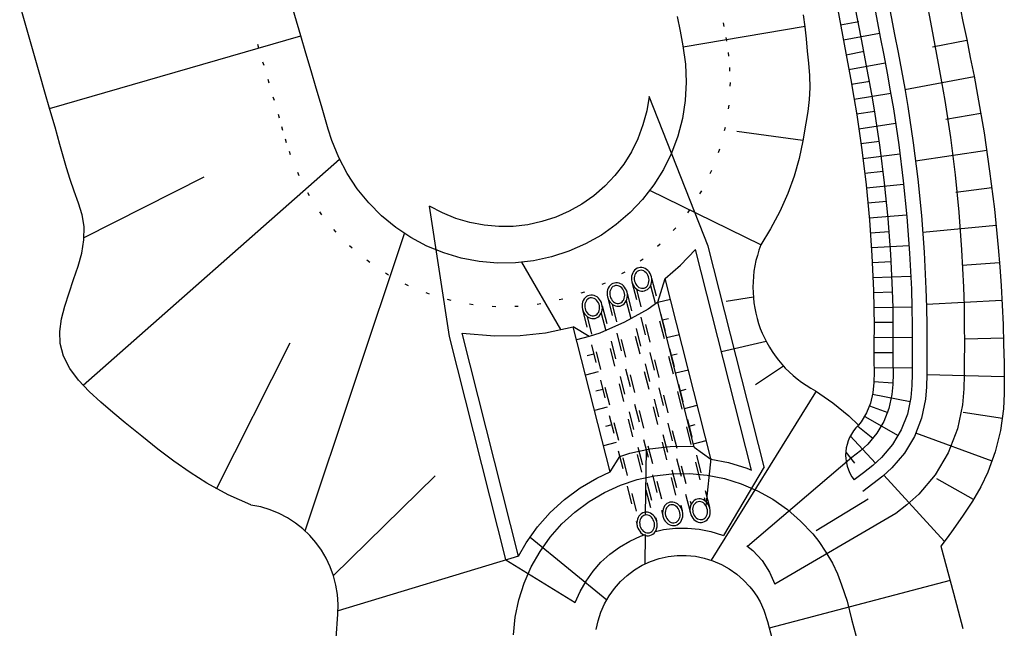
# Model space of a CAD drawing. Extents: x 446577 to 447240, y 443630 to 444842.
# Tile 64 of 71: x 446722 to 446749, y 444619 to 444636. Entities that reach past the tile are written whole.
import ezdxf

# ---------------------------------------------------------------- set-up
doc = ezdxf.new("R2010")
doc.units = 0
doc.header["$LTSCALE"] = 2
doc.header["$MEASUREMENT"] = 0
doc.linetypes.add('ACAD_ISO03W100', pattern=[0.5, 0.25, -0.25])
doc.linetypes.add('PUNKTX2', pattern=[0.5, 0, -0.5])
doc.layers.add('Regenrückhaltebecken_Vorflutgra', color=15, linetype='CONTINUOUS')

msp = doc.modelspace()

# ---------------------------------------------------------------- linework, layer by layer
at = {"layer": 'Regenrückhaltebecken_Vorflutgra', "linetype": 'Continuous'}
for p, q in [((446747.787, 444636.869), (446747.988, 444635.889)), ((446746.939, 444636.709), (446747.124, 444635.727)), ((446722.385, 444635.401), (446722.108, 444636.362)), ((446729.821, 444635.503), (446729.539, 444636.463)), ((446745.015, 444636.345), (446745.201, 444635.362)), ((446745.534, 444636.443), (446745.72, 444635.461)), ((446745.927, 444636.518), (446746.113, 444635.535)), ((446740.147, 444636.032), (446740.229, 444635.628)), ((446743.602, 444636.078), (446743.646, 444635.747)), ((446744.547, 444636.257), (446744.728, 444635.273)), ((446743.657, 444635.76), (446740.311, 444635.185)), ((446743.646, 444635.747), (446743.682, 444635.415)), ((446744.631, 444635.8), (446745.126, 444635.892)), ((446747.124, 444635.727), (446747.218, 444635.235)), ((446747.988, 444635.889), (446748.089, 444635.4)), ((446722.929, 444633.508), (446729.822, 444635.502)), ((446729.962, 444635.023), (446729.821, 444635.503)), ((446740.229, 444635.628), (446740.305, 444635.222)), ((446744.706, 444635.392), (446745.698, 444635.575)), ((446745.72, 444635.461), (446745.813, 444634.969)), ((446746.113, 444635.535), (446746.206, 444635.044)), ((446722.661, 444634.44), (446722.385, 444635.401)), ((446740.305, 444635.222), (446740.372, 444634.727)), ((446743.682, 444635.415), (446743.715, 444635.082)), ((446744.728, 444635.273), (446744.819, 444634.782)), ((446745.201, 444635.362), (446745.295, 444634.871)), ((446748.094, 444635.376), (446747.154, 444635.191)), ((446747.218, 444635.235), (446747.311, 444634.739)), ((446748.089, 444635.4), (446748.189, 444634.91)), ((446730.103, 444634.544), (446729.962, 444635.023)), ((446743.715, 444635.082), (446743.749, 444634.747)), ((446744.782, 444634.983), (446745.279, 444635.075)), ((446745.813, 444634.969), (446745.905, 444634.478)), ((446746.206, 444635.044), (446746.299, 444634.552)), ((446740.372, 444634.727), (446740.397, 444634.228)), ((446743.749, 444634.747), (446743.776, 444634.412)), ((446744.819, 444634.782), (446744.909, 444634.29)), ((446744.857, 444634.576), (446745.853, 444634.756)), ((446745.295, 444634.871), (446745.386, 444634.382)), ((446747.311, 444634.739), (446747.402, 444634.236)), ((446748.189, 444634.91), (446748.292, 444634.393)), ((446722.799, 444633.959), (446722.661, 444634.44)), ((446730.246, 444634.065), (446730.103, 444634.544)), ((446743.776, 444634.412), (446743.783, 444634.077)), ((446745.386, 444634.382), (446745.474, 444633.897)), ((446745.905, 444634.478), (446745.994, 444633.989)), ((446746.299, 444634.552), (446746.388, 444634.058)), ((446748.295, 444634.376), (446746.394, 444634.023)), ((446748.292, 444634.393), (446748.389, 444633.875)), ((446740.397, 444634.228), (446740.369, 444633.729)), ((446744.909, 444634.29), (446744.993, 444633.812)), ((446744.931, 444634.17), (446745.43, 444634.257)), ((446747.402, 444634.236), (446747.489, 444633.726)), ((446722.937, 444633.479), (446722.799, 444633.959)), ((446730.386, 444633.585), (446730.246, 444634.065)), ((446739.374, 444633.837), (446739.31, 444633.443)), ((446740.998, 444629.731), (446739.374, 444633.837)), ((446743.783, 444634.077), (446743.765, 444633.753)), ((446745.002, 444633.764), (446746.004, 444633.932)), ((446745.474, 444633.897), (446745.557, 444633.414)), ((446745.994, 444633.989), (446746.078, 444633.498)), ((446746.388, 444634.058), (446746.473, 444633.563)), ((446748.389, 444633.875), (446748.566, 444632.836)), ((446730.476, 444633.263), (446730.386, 444633.585)), ((446740.369, 444633.729), (446740.29, 444633.235)), ((446743.765, 444633.753), (446743.728, 444633.429)), ((446744.993, 444633.812), (446745.073, 444633.334)), ((446746.473, 444633.563), (446746.622, 444632.569)), ((446747.489, 444633.726), (446747.642, 444632.709)), ((446723.078, 444632.998), (446722.937, 444633.479)), ((446739.31, 444633.443), (446739.208, 444633.055)), ((446743.728, 444633.429), (446743.678, 444633.107)), ((446745.069, 444633.359), (446745.572, 444633.438)), ((446745.073, 444633.334), (446745.213, 444632.375)), ((446745.557, 444633.414), (446745.703, 444632.442)), ((446746.078, 444633.498), (446746.226, 444632.514)), ((446748.478, 444633.37), (446747.516, 444633.206)), ((446730.569, 444632.943), (446730.476, 444633.263)), ((446739.208, 444633.055), (446739.068, 444632.68)), ((446740.29, 444633.235), (446740.162, 444632.752)), ((446743.678, 444633.107), (446743.594, 444632.62)), ((446745.131, 444632.953), (446746.14, 444633.103)), ((446723.214, 444632.518), (446723.078, 444632.998)), ((446730.673, 444632.627), (446730.569, 444632.943)), ((446740.162, 444632.752), (446739.987, 444632.284)), ((446743.596, 444632.634), (446741.783, 444632.881)), ((446748.566, 444632.836), (446748.719, 444631.793)), ((446723.3, 444632.197), (446723.214, 444632.518)), ((446730.862, 444632.164), (446730.673, 444632.627)), ((446739.068, 444632.68), (446738.892, 444632.322)), ((446743.594, 444632.62), (446743.491, 444632.138)), ((446745.189, 444632.548), (446745.695, 444632.616)), ((446746.226, 444632.514), (446746.349, 444631.527)), ((446746.622, 444632.569), (446746.747, 444631.572)), ((446747.642, 444632.709), (446747.77, 444631.686)), ((446738.892, 444632.322), (446738.68, 444631.983)), ((446739.987, 444632.284), (446739.767, 444631.835)), ((446745.213, 444632.375), (446745.328, 444631.412)), ((446745.242, 444632.14), (446746.258, 444632.268)), ((446745.703, 444632.442), (446745.825, 444631.468)), ((446748.639, 444632.352), (446746.688, 444632.064)), ((446723.39, 444631.876), (446723.3, 444632.197)), ((446723.848, 444625.921), (446730.883, 444632.121)), ((446731.093, 444631.721), (446730.862, 444632.164)), ((446738.68, 444631.983), (446738.436, 444631.667)), ((446743.491, 444632.138), (446743.355, 444631.649)), ((446723.491, 444631.557), (446723.39, 444631.876)), ((446731.368, 444631.304), (446731.093, 444631.721)), ((446739.767, 444631.835), (446739.502, 444631.411)), ((446745.292, 444631.734), (446745.801, 444631.792)), ((446747.77, 444631.686), (446747.872, 444630.661)), ((446748.719, 444631.793), (446748.848, 444630.746)), ((446723.607, 444631.236), (446723.491, 444631.557)), ((446723.873, 444629.97), (446727.171, 444631.631)), ((446738.436, 444631.667), (446738.161, 444631.376)), ((446739.502, 444631.411), (446739.197, 444631.016)), ((446743.355, 444631.649), (446743.184, 444631.172)), ((446745.328, 444631.412), (446745.42, 444630.447)), ((446745.337, 444631.328), (446746.36, 444631.43)), ((446745.825, 444631.468), (446745.922, 444630.491)), ((446746.349, 444631.527), (446746.448, 444630.537)), ((446746.747, 444631.572), (446746.847, 444630.572)), ((446723.724, 444630.916), (446723.607, 444631.236)), ((446731.684, 444630.917), (446731.368, 444631.304)), ((446738.161, 444631.376), (446737.859, 444631.115)), ((446742.443, 444629.768), (446739.393, 444631.262)), ((446743.184, 444631.172), (446742.961, 444630.684)), ((446748.778, 444631.331), (446747.788, 444631.207)), ((446723.819, 444630.594), (446723.724, 444630.916)), ((446732.037, 444630.563), (446731.684, 444630.917)), ((446737.532, 444630.885), (446737.184, 444630.688)), ((446737.859, 444631.115), (446737.532, 444630.885)), ((446739.197, 444631.016), (446738.853, 444630.653)), ((446745.378, 444630.919), (446745.891, 444630.966)), ((446723.873, 444630.268), (446723.819, 444630.594)), ((446733.898, 444627.259), (446733.352, 444630.83)), ((446733.705, 444630.643), (446733.352, 444630.83)), ((446734.076, 444630.492), (446733.705, 444630.643)), ((446737.184, 444630.688), (446736.818, 444630.528)), ((446738.853, 444630.653), (446738.475, 444630.326)), ((446742.961, 444630.684), (446742.706, 444630.211)), ((446745.414, 444630.51), (446746.443, 444630.594)), ((446747.872, 444630.661), (446747.949, 444629.633)), ((446748.848, 444630.746), (446748.952, 444629.695)), ((446732.424, 444630.246), (446732.037, 444630.563)), ((446734.459, 444630.379), (446734.076, 444630.492)), ((446734.852, 444630.305), (446734.459, 444630.379)), ((446736.437, 444630.405), (446736.047, 444630.32)), ((446736.818, 444630.528), (446736.437, 444630.405)), ((446738.475, 444630.326), (446738.066, 444630.038)), ((446745.42, 444630.447), (446745.487, 444629.481)), ((446745.922, 444630.491), (446745.995, 444629.512)), ((446746.448, 444630.537), (446746.522, 444629.545)), ((446746.847, 444630.572), (446746.921, 444629.569)), ((446723.869, 444629.909), (446723.873, 444630.268)), ((446729.938, 444621.926), (446732.664, 444630.08)), ((446732.84, 444629.969), (446732.424, 444630.246)), ((446735.25, 444630.27), (446734.852, 444630.305)), ((446735.65, 444630.275), (446735.25, 444630.27)), ((446736.047, 444630.32), (446735.65, 444630.275)), ((446742.706, 444630.211), (446742.443, 444629.768)), ((446745.447, 444630.101), (446745.962, 444630.138)), ((446748.895, 444630.303), (446746.884, 444630.104)), ((446723.809, 444629.545), (446723.869, 444629.909)), ((446733.282, 444629.735), (446732.84, 444629.969)), ((446737.631, 444629.793), (446737.173, 444629.592)), ((446738.066, 444630.038), (446737.631, 444629.793)), ((446723.71, 444629.18), (446723.809, 444629.545)), ((446733.745, 444629.547), (446733.282, 444629.735)), ((446734.224, 444629.405), (446733.745, 444629.547)), ((446737.173, 444629.592), (446736.698, 444629.438)), ((446740.236, 444629.207), (446740.649, 444629.643)), ((446740.236, 444629.207), (446740.649, 444629.643)), ((446742.181, 444623.589), (446740.649, 444629.643)), ((446742.53, 444623.677), (446740.998, 444629.731)), ((446745.474, 444629.692), (446746.508, 444629.754)), ((446745.995, 444629.512), (446746.044, 444628.529)), ((446746.522, 444629.545), (446746.571, 444628.551)), ((446746.921, 444629.569), (446746.971, 444628.566)), ((446747.949, 444629.633), (446747.999, 444628.607)), ((446748.952, 444629.695), (446748.997, 444629.169)), ((446734.715, 444629.313), (446734.224, 444629.405)), ((446735.213, 444629.269), (446734.715, 444629.313)), ((446735.713, 444629.276), (446735.213, 444629.269)), ((446736.209, 444629.332), (446735.713, 444629.276)), ((446736.954, 444627.449), (446735.889, 444629.291)), ((446736.698, 444629.438), (446736.209, 444629.332)), ((446745.487, 444629.481), (446745.531, 444628.513)), ((446745.498, 444629.282), (446746.016, 444629.308)), ((446748.988, 444629.273), (446747.967, 444629.198)), ((446723.589, 444628.814), (446723.71, 444629.18)), ((446738.926, 444629), (446738.908, 444628.955)), ((446738.95, 444629.04), (446738.926, 444629)), ((446738.979, 444629.075), (446738.95, 444629.04)), ((446739.013, 444629.104), (446738.979, 444629.075)), ((446739.002, 444628.983), (446738.984, 444628.946)), ((446739.025, 444629.014), (446739.002, 444628.983)), ((446739.051, 444629.125), (446739.013, 444629.104)), ((446739.053, 444629.039), (446739.025, 444629.014)), ((446739.092, 444629.14), (446739.051, 444629.125)), ((446739.085, 444629.057), (446739.053, 444629.039)), ((446739.119, 444629.068), (446739.085, 444629.057)), ((446739.135, 444629.146), (446739.092, 444629.14)), ((446739.155, 444629.071), (446739.119, 444629.068)), ((446739.178, 444629.145), (446739.135, 444629.146)), ((446739.192, 444629.066), (446739.155, 444629.071)), ((446739.222, 444629.136), (446739.178, 444629.145)), ((446739.228, 444629.053), (446739.192, 444629.066)), ((446739.264, 444629.119), (446739.222, 444629.136)), ((446739.262, 444629.032), (446739.228, 444629.053)), ((446739.293, 444629.005), (446739.262, 444629.032)), ((446739.304, 444629.094), (446739.264, 444629.119)), ((446739.32, 444628.973), (446739.293, 444629.005)), ((446739.341, 444629.064), (446739.304, 444629.094)), ((446739.343, 444628.935), (446739.32, 444628.973)), ((446739.374, 444629.027), (446739.341, 444629.064)), ((446739.401, 444628.985), (446739.374, 444629.027)), ((446739.423, 444628.939), (446739.401, 444628.985)), ((446739.819, 444628.846), (446740.236, 444629.207)), ((446739.819, 444628.846), (446740.236, 444629.207)), ((446748.997, 444629.169), (446749.034, 444628.642)), ((446723.461, 444628.45), (446723.589, 444628.814)), ((446738.382, 444628.708), (446738.344, 444628.686)), ((446738.423, 444628.722), (446738.382, 444628.708)), ((446738.466, 444628.729), (446738.423, 444628.722)), ((446738.509, 444628.727), (446738.466, 444628.729)), ((446738.553, 444628.718), (446738.509, 444628.727)), ((446738.595, 444628.701), (446738.553, 444628.718)), ((446738.635, 444628.677), (446738.595, 444628.701)), ((446738.897, 444628.907), (446738.892, 444628.857)), ((446738.892, 444628.857), (446738.894, 444628.807)), ((446738.894, 444628.807), (446738.903, 444628.756)), ((446738.908, 444628.955), (446738.897, 444628.907)), ((446738.903, 444628.756), (446738.919, 444628.708)), ((446738.919, 444628.708), (446738.941, 444628.662)), ((446738.972, 444628.906), (446738.967, 444628.863)), ((446738.967, 444628.863), (446738.968, 444628.819)), ((446738.968, 444628.819), (446738.976, 444628.775)), ((446738.984, 444628.946), (446738.972, 444628.906)), ((446738.976, 444628.775), (446738.99, 444628.732)), ((446738.99, 444628.732), (446739.01, 444628.693)), ((446739.36, 444628.894), (446739.343, 444628.935)), ((446739.35, 444628.682), (446739.364, 444628.72)), ((446739.371, 444628.85), (446739.36, 444628.894)), ((446739.364, 444628.72), (446739.373, 444628.762)), ((446739.375, 444628.806), (446739.371, 444628.85)), ((446739.373, 444628.762), (446739.375, 444628.806)), ((446739.439, 444628.89), (446739.423, 444628.939)), ((446739.434, 444628.692), (446739.445, 444628.74)), ((446739.448, 444628.84), (446739.439, 444628.89)), ((446739.445, 444628.74), (446739.45, 444628.789)), ((446739.45, 444628.789), (446739.448, 444628.84)), ((446739.613, 444628.194), (446739.819, 444628.846)), ((446739.613, 444628.194), (446739.819, 444628.846)), ((446741.069, 444623.909), (446739.819, 444628.846)), ((446745.517, 444628.872), (446746.556, 444628.914)), ((446723.344, 444628.091), (446723.461, 444628.45)), ((446738.227, 444628.49), (446738.223, 444628.44)), ((446738.223, 444628.44), (446738.225, 444628.389)), ((446738.239, 444628.538), (446738.227, 444628.49)), ((446738.257, 444628.582), (446738.239, 444628.538)), ((446738.281, 444628.622), (446738.257, 444628.582)), ((446738.31, 444628.657), (446738.281, 444628.622)), ((446738.303, 444628.488), (446738.298, 444628.446)), ((446738.298, 444628.446), (446738.299, 444628.401)), ((446738.315, 444628.529), (446738.303, 444628.488)), ((446738.344, 444628.686), (446738.31, 444628.657)), ((446738.333, 444628.565), (446738.315, 444628.529)), ((446738.356, 444628.596), (446738.333, 444628.565)), ((446738.384, 444628.622), (446738.356, 444628.596)), ((446738.416, 444628.64), (446738.384, 444628.622)), ((446738.45, 444628.65), (446738.416, 444628.64)), ((446738.486, 444628.653), (446738.45, 444628.65)), ((446738.523, 444628.648), (446738.486, 444628.653)), ((446738.559, 444628.635), (446738.523, 444628.648)), ((446738.593, 444628.615), (446738.559, 444628.635)), ((446738.624, 444628.588), (446738.593, 444628.615)), ((446738.651, 444628.555), (446738.624, 444628.588)), ((446738.672, 444628.646), (446738.635, 444628.677)), ((446738.674, 444628.518), (446738.651, 444628.555)), ((446738.705, 444628.609), (446738.672, 444628.646)), ((446738.691, 444628.476), (446738.674, 444628.518)), ((446738.702, 444628.433), (446738.691, 444628.476)), ((446738.706, 444628.389), (446738.702, 444628.433)), ((446738.732, 444628.567), (446738.705, 444628.609)), ((446738.754, 444628.522), (446738.732, 444628.567)), ((446738.77, 444628.473), (446738.754, 444628.522)), ((446738.779, 444628.423), (446738.77, 444628.473)), ((446738.941, 444628.662), (446738.968, 444628.62)), ((446738.968, 444628.62), (446739.001, 444628.583)), ((446739.001, 444628.583), (446739.038, 444628.552)), ((446739.01, 444628.693), (446739.035, 444628.657)), ((446739.035, 444628.657), (446739.064, 444628.627)), ((446739.038, 444628.552), (446739.078, 444628.528)), ((446739.064, 444628.627), (446739.097, 444628.603)), ((446739.078, 444628.528), (446739.12, 444628.511)), ((446739.097, 444628.603), (446739.132, 444628.587)), ((446739.12, 444628.511), (446739.164, 444628.502)), ((446739.132, 444628.587), (446739.168, 444628.578)), ((446739.164, 444628.502), (446739.207, 444628.501)), ((446739.168, 444628.578), (446739.205, 444628.577)), ((446739.205, 444628.577), (446739.24, 444628.583)), ((446739.207, 444628.501), (446739.25, 444628.507)), ((446739.24, 444628.583), (446739.274, 444628.598)), ((446739.25, 444628.507), (446739.291, 444628.522)), ((446739.274, 444628.598), (446739.303, 444628.62)), ((446739.291, 444628.522), (446739.329, 444628.543)), ((446739.303, 444628.62), (446739.329, 444628.648)), ((446739.329, 444628.648), (446739.35, 444628.682)), ((446739.329, 444628.543), (446739.363, 444628.572)), ((446739.363, 444628.572), (446739.392, 444628.607)), ((446739.392, 444628.607), (446739.416, 444628.647)), ((446739.416, 444628.647), (446739.434, 444628.692)), ((446745.531, 444628.513), (446745.544, 444628.028)), ((446745.532, 444628.462), (446746.053, 444628.478)), ((446746.044, 444628.529), (446746.059, 444628.041)), ((446746.571, 444628.551), (446746.587, 444628.054)), ((446746.971, 444628.566), (446746.987, 444628.063)), ((446747.999, 444628.607), (446748.016, 444628.088)), ((446749.034, 444628.642), (446749.086, 444627.586)), ((446737.552, 444628.2), (446737.54, 444628.152)), ((446737.57, 444628.244), (446737.552, 444628.2)), ((446737.594, 444628.284), (446737.57, 444628.244)), ((446737.623, 444628.319), (446737.594, 444628.284)), ((446737.628, 444628.191), (446737.616, 444628.15)), ((446737.657, 444628.348), (446737.623, 444628.319)), ((446737.646, 444628.227), (446737.628, 444628.191)), ((446737.669, 444628.258), (446737.646, 444628.227)), ((446737.695, 444628.37), (446737.657, 444628.348)), ((446737.697, 444628.283), (446737.669, 444628.258)), ((446737.736, 444628.384), (446737.695, 444628.37)), ((446737.729, 444628.302), (446737.697, 444628.283)), ((446737.763, 444628.312), (446737.729, 444628.302)), ((446737.779, 444628.391), (446737.736, 444628.384)), ((446737.799, 444628.315), (446737.763, 444628.312)), ((446737.822, 444628.389), (446737.779, 444628.391)), ((446737.836, 444628.31), (446737.799, 444628.315)), ((446737.866, 444628.38), (446737.822, 444628.389)), ((446737.872, 444628.297), (446737.836, 444628.31)), ((446737.908, 444628.363), (446737.866, 444628.38)), ((446737.906, 444628.277), (446737.872, 444628.297)), ((446737.937, 444628.25), (446737.906, 444628.277)), ((446737.948, 444628.339), (446737.908, 444628.363)), ((446737.964, 444628.217), (446737.937, 444628.25)), ((446737.985, 444628.308), (446737.948, 444628.339)), ((446737.987, 444628.179), (446737.964, 444628.217)), ((446738.018, 444628.271), (446737.985, 444628.308)), ((446738.004, 444628.138), (446737.987, 444628.179)), ((446738.045, 444628.229), (446738.018, 444628.271)), ((446738.067, 444628.184), (446738.045, 444628.229)), ((446738.083, 444628.135), (446738.067, 444628.184)), ((446738.225, 444628.389), (446738.234, 444628.339)), ((446738.234, 444628.339), (446738.25, 444628.29)), ((446738.25, 444628.29), (446738.272, 444628.245)), ((446738.272, 444628.245), (446738.299, 444628.203)), ((446738.299, 444628.401), (446738.307, 444628.357)), ((446738.299, 444628.203), (446738.332, 444628.166)), ((446738.307, 444628.357), (446738.321, 444628.315)), ((446738.321, 444628.315), (446738.341, 444628.275)), ((446738.332, 444628.166), (446738.369, 444628.135)), ((446738.341, 444628.275), (446738.366, 444628.24)), ((446738.366, 444628.24), (446738.395, 444628.21)), ((446738.395, 444628.21), (446738.428, 444628.186)), ((446738.428, 444628.186), (446738.463, 444628.169)), ((446738.463, 444628.169), (446738.499, 444628.16)), ((446738.499, 444628.16), (446738.536, 444628.159)), ((446738.536, 444628.159), (446738.571, 444628.166)), ((446738.571, 444628.166), (446738.605, 444628.18)), ((446738.605, 444628.18), (446738.634, 444628.202)), ((446738.634, 444628.202), (446738.66, 444628.23)), ((446738.66, 444628.23), (446738.681, 444628.264)), ((446738.681, 444628.264), (446738.695, 444628.303)), ((446738.694, 444628.155), (446738.723, 444628.19)), ((446738.695, 444628.303), (446738.704, 444628.345)), ((446738.704, 444628.345), (446738.706, 444628.389)), ((446738.723, 444628.19), (446738.747, 444628.23)), ((446738.747, 444628.23), (446738.765, 444628.274)), ((446738.765, 444628.274), (446738.776, 444628.322)), ((446738.776, 444628.322), (446738.781, 444628.372)), ((446738.781, 444628.372), (446738.779, 444628.423)), ((446739.613, 444628.194), (446739.349, 444628.008)), ((446739.613, 444628.194), (446739.962, 444628.282)), ((446740.617, 444624.225), (446739.613, 444628.194)), ((446742.236, 444628.33), (446741.493, 444628.217)), ((446749.057, 444628.244), (446746.985, 444628.137)), ((446723.253, 444627.739), (446723.344, 444628.091)), ((446737.54, 444628.152), (446737.536, 444628.102)), ((446737.536, 444628.102), (446737.538, 444628.051)), ((446737.538, 444628.051), (446737.547, 444628.001)), ((446737.547, 444628.001), (446737.563, 444627.952)), ((446737.563, 444627.952), (446737.585, 444627.906)), ((446737.585, 444627.906), (446737.612, 444627.865)), ((446737.616, 444628.15), (446737.611, 444628.107)), ((446737.611, 444628.107), (446737.612, 444628.063)), ((446737.612, 444628.063), (446737.62, 444628.019)), ((446737.62, 444628.019), (446737.634, 444627.977)), ((446737.634, 444627.977), (446737.654, 444627.937)), ((446737.654, 444627.937), (446737.679, 444627.902)), ((446737.679, 444627.902), (446737.708, 444627.872)), ((446737.947, 444627.864), (446737.973, 444627.892)), ((446737.973, 444627.892), (446737.994, 444627.926)), ((446737.994, 444627.926), (446738.008, 444627.965)), ((446738.015, 444628.095), (446738.004, 444628.138)), ((446738.008, 444627.965), (446738.017, 444628.007)), ((446738.019, 444628.05), (446738.015, 444628.095)), ((446738.017, 444628.007), (446738.019, 444628.05)), ((446738.036, 444627.851), (446738.06, 444627.892)), ((446738.06, 444627.892), (446738.078, 444627.936)), ((446738.078, 444627.936), (446738.089, 444627.984)), ((446738.092, 444628.085), (446738.083, 444628.135)), ((446738.089, 444627.984), (446738.094, 444628.034)), ((446738.094, 444628.034), (446738.092, 444628.085)), ((446738.369, 444628.135), (446738.409, 444628.111)), ((446738.409, 444628.111), (446738.451, 444628.094)), ((446738.451, 444628.094), (446738.495, 444628.085)), ((446738.495, 444628.085), (446738.538, 444628.083)), ((446738.538, 444628.083), (446738.581, 444628.09)), ((446738.581, 444628.09), (446738.622, 444628.104)), ((446738.622, 444628.104), (446738.66, 444628.126)), ((446738.66, 444628.126), (446738.694, 444628.155)), ((446739.349, 444628.008), (446738.704, 444627.644)), ((446745.543, 444628.053), (446746.586, 444628.072)), ((446745.544, 444628.028), (446745.55, 444627.544)), ((446746.059, 444628.041), (446746.067, 444627.552)), ((446746.587, 444628.054), (446746.595, 444627.556)), ((446746.987, 444628.063), (446746.995, 444627.561)), ((446748.016, 444628.088), (446748.024, 444627.57)), ((446723.205, 444627.396), (446723.253, 444627.739)), ((446737.612, 444627.865), (446737.645, 444627.828)), ((446737.645, 444627.828), (446737.682, 444627.797)), ((446737.682, 444627.797), (446737.722, 444627.773)), ((446737.708, 444627.872), (446737.741, 444627.848)), ((446737.722, 444627.773), (446737.764, 444627.756)), ((446737.741, 444627.848), (446737.776, 444627.831)), ((446737.764, 444627.756), (446737.807, 444627.746)), ((446737.776, 444627.831), (446737.812, 444627.822)), ((446737.807, 444627.746), (446737.851, 444627.745)), ((446737.812, 444627.822), (446737.849, 444627.821)), ((446737.849, 444627.821), (446737.884, 444627.828)), ((446737.851, 444627.745), (446737.894, 444627.752)), ((446737.884, 444627.828), (446737.917, 444627.842)), ((446737.894, 444627.752), (446737.935, 444627.766)), ((446737.917, 444627.842), (446737.947, 444627.864)), ((446737.935, 444627.766), (446737.973, 444627.788)), ((446737.973, 444627.788), (446738.007, 444627.817)), ((446738.007, 444627.817), (446738.036, 444627.851)), ((446738.704, 444627.644), (446738.026, 444627.347)), ((446739.736, 444627.709), (446739.904, 444627.751)), ((446745.549, 444627.644), (446746.072, 444627.647)), ((446723.217, 444627.064), (446723.205, 444627.396)), ((446735.839, 444627.279), (446736.534, 444627.358)), ((446736.534, 444627.358), (446737.297, 444627.523)), ((446737.736, 444627.253), (446737.297, 444627.523)), ((446738.304, 444623.542), (446737.297, 444627.523)), ((446745.55, 444627.544), (446745.546, 444627.06)), ((446746.067, 444627.552), (446746.067, 444627.059)), ((446746.595, 444627.556), (446746.595, 444627.059)), ((446746.995, 444627.561), (446746.995, 444627.059)), ((446748.024, 444627.57), (446748.025, 444627.058)), ((446749.086, 444627.586), (446749.102, 444627.057)), ((446727.512, 444623.082), (446729.527, 444627.082)), ((446735.445, 444621.145), (446733.898, 444627.259)), ((446735.794, 444621.233), (446734.247, 444627.347)), ((446734.247, 444627.347), (446735.139, 444627.27)), ((446735.139, 444627.27), (446735.839, 444627.279)), ((446737.736, 444627.253), (446737.387, 444627.165)), ((446738.026, 444627.347), (446737.736, 444627.253)), ((446739.858, 444627.224), (446740.207, 444627.313)), ((446742.59, 444627.116), (446741.361, 444626.831)), ((446745.548, 444627.233), (446746.596, 444627.23)), ((446749.098, 444627.214), (446748.047, 444627.182)), ((446723.314, 444626.714), (446723.217, 444627.064)), ((446745.546, 444627.06), (446745.544, 444626.575)), ((446745.545, 444626.816), (446746.069, 444626.816)), ((446746.067, 444627.059), (446746.067, 444626.561)), ((446746.595, 444627.059), (446746.594, 444626.561)), ((446746.995, 444627.059), (446746.994, 444626.556)), ((446748.025, 444627.058), (446748.024, 444626.555)), ((446749.102, 444627.057), (446749.114, 444626.528)), ((446723.488, 444626.379), (446723.314, 444626.714)), ((446737.859, 444626.769), (446737.673, 444626.721)), ((446739.981, 444626.739), (446740.149, 444626.782)), ((446745.544, 444626.575), (446745.547, 444626.286)), ((446746.067, 444626.561), (446746.068, 444626.24)), ((446746.594, 444626.561), (446746.595, 444626.235)), ((446746.994, 444626.556), (446746.995, 444626.215)), ((446748.024, 444626.555), (446748.024, 444626.202)), ((446723.726, 444626.058), (446723.488, 444626.379)), ((446737.982, 444626.284), (446737.633, 444626.196)), ((446740.104, 444626.255), (446740.453, 444626.343)), ((446743.061, 444626.444), (446742.298, 444625.928)), ((446745.547, 444626.286), (446745.54, 444625.998)), ((446745.546, 444626.408), (446746.595, 444626.392)), ((446749.114, 444626.528), (446749.121, 444626.111)), ((446724.012, 444625.751), (446723.726, 444626.058)), ((446745.542, 444626.023), (446746.066, 444625.985)), ((446746.068, 444626.24), (446746.06, 444625.938)), ((446746.595, 444626.235), (446746.588, 444625.908)), ((446746.995, 444626.215), (446746.986, 444625.874)), ((446749.121, 444626.146), (446746.994, 444626.201)), ((446748.024, 444626.202), (446748.014, 444625.816)), ((446749.121, 444626.111), (446749.119, 444625.694)), ((446724.33, 444625.455), (446724.012, 444625.751)), ((446738.104, 444625.799), (446737.917, 444625.752)), ((446740.226, 444625.77), (446740.395, 444625.813)), ((446743.941, 444625.732), (446741.076, 444621.124)), ((446743.943, 444625.764), (446744.414, 444625.439)), ((446745.54, 444625.998), (446745.512, 444625.711)), ((446746.06, 444625.938), (446746.036, 444625.662)), ((446746.588, 444625.908), (446746.559, 444625.584)), ((446746.986, 444625.874), (446746.956, 444625.536)), ((446748.014, 444625.816), (446747.976, 444625.384)), ((446745.512, 444625.711), (446745.449, 444625.428)), ((446745.506, 444625.674), (446746.541, 444625.473)), ((446746.036, 444625.662), (446745.955, 444625.278)), ((446746.559, 444625.584), (446746.463, 444625.128)), ((446746.956, 444625.536), (446746.847, 444625.015)), ((446749.119, 444625.694), (446749.097, 444625.275)), ((446724.667, 444625.169), (446724.33, 444625.455)), ((446738.227, 444625.314), (446737.878, 444625.226)), ((446740.349, 444625.285), (446740.698, 444625.374)), ((446744.414, 444625.439), (446744.853, 444625.082)), ((446745.449, 444625.428), (446745.344, 444625.158)), ((446745.425, 444625.354), (446745.923, 444625.175)), ((446745.955, 444625.278), (446745.819, 444624.925)), ((446747.976, 444625.384), (446747.837, 444624.722)), ((446749.097, 444625.275), (446749.017, 444624.676)), ((446725.006, 444624.892), (446724.667, 444625.169)), ((446744.853, 444625.082), (446745.121, 444624.827)), ((446745.344, 444625.158), (446745.193, 444624.911)), ((446745.293, 444625.063), (446746.213, 444624.537)), ((446745.819, 444624.925), (446745.626, 444624.601)), ((446746.463, 444625.128), (446746.295, 444624.693)), ((446746.847, 444625.015), (446746.655, 444624.517)), ((446749.068, 444625.006), (446747.996, 444625.174)), ((446725.461, 444624.523), (446725.006, 444624.892)), ((446738.35, 444624.83), (446738.176, 444624.786)), ((446740.472, 444624.801), (446740.64, 444624.843)), ((446745.105, 444624.801), (446745.516, 444624.464)), ((446745.193, 444624.911), (446745.121, 444624.827)), ((446746.295, 444624.693), (446746.056, 444624.292)), ((446747.837, 444624.722), (446747.584, 444624.066)), ((446749.017, 444624.676), (446748.875, 444624.09)), ((446725.902, 444624.17), (446725.461, 444624.523)), ((446740.594, 444624.316), (446740.943, 444624.404)), ((446744.896, 444624.531), (446745.587, 444623.781)), ((446745.626, 444624.601), (446745.375, 444624.305)), ((446746.655, 444624.517), (446746.382, 444624.059)), ((446748.792, 444623.838), (446746.693, 444624.601)), ((446726.338, 444623.837), (446725.902, 444624.17)), ((446738.472, 444624.345), (446738.123, 444624.257)), ((446738.846, 444624.055), (446739.394, 444624.178)), ((446739.294, 444624.155), (446739.272, 444622.361)), ((446739.394, 444624.178), (446739.953, 444624.243)), ((446739.953, 444624.243), (446740.515, 444624.25)), ((446740.515, 444624.25), (446740.619, 444624.241)), ((446740.617, 444624.225), (446741.073, 444623.893)), ((446745.173, 444624.122), (446744.938, 444623.936)), ((446745.375, 444624.305), (446745.173, 444624.122)), ((446746.056, 444624.292), (446745.755, 444623.937)), ((446738.304, 444623.542), (446738.569, 444623.962)), ((446738.569, 444623.962), (446738.846, 444624.055)), ((446741.069, 444623.909), (446740.935, 444622.612)), ((446741.069, 444623.909), (446740.935, 444622.612)), ((446741.073, 444623.893), (446741.553, 444623.798)), ((446744.938, 444623.936), (446742.075, 444621.501)), ((446744.77, 444624.084), (446745.008, 444623.78)), ((446745.755, 444623.937), (446745.515, 444623.719)), ((446746.382, 444624.059), (446746.037, 444623.654)), ((446747.584, 444624.066), (446747.222, 444623.458)), ((446748.875, 444624.09), (446748.672, 444623.532)), ((446726.781, 444623.524), (446726.338, 444623.837)), ((446742.53, 444623.677), (446741.415, 444621.799)), ((446741.553, 444623.798), (446742.06, 444623.641)), ((446742.06, 444623.641), (446742.181, 444623.589)), ((446745.515, 444623.719), (446745.259, 444623.518)), ((446746.037, 444623.654), (446745.785, 444623.425)), ((446727.239, 444623.236), (446726.781, 444623.524)), ((446730.715, 444620.704), (446733.509, 444623.435)), ((446737.483, 444623.105), (446737.94, 444623.375)), ((446737.94, 444623.375), (446738.304, 444623.542)), ((446738.589, 444623.177), (446739.048, 444623.331)), ((446739.048, 444623.331), (446739.52, 444623.437)), ((446739.52, 444623.437), (446740.001, 444623.494)), ((446740.001, 444623.494), (446740.485, 444623.5)), ((446740.485, 444623.5), (446740.968, 444623.455)), ((446740.968, 444623.455), (446741.442, 444623.361)), ((446741.442, 444623.361), (446741.905, 444623.218)), ((446745.259, 444623.518), (446744.998, 444623.323)), ((446745.785, 444623.425), (446745.517, 444623.213)), ((446747.484, 444621.638), (446745.819, 444623.455)), ((446747.222, 444623.458), (446746.778, 444622.936)), ((446748.273, 444622.787), (446747.272, 444623.351)), ((446748.672, 444623.532), (446748.474, 444623.13)), ((446727.831, 444622.916), (446727.239, 444623.236)), ((446737.056, 444622.789), (446737.483, 444623.105)), ((446738.149, 444622.976), (446738.589, 444623.177)), ((446741.905, 444623.218), (446742.35, 444623.027)), ((446742.35, 444623.027), (446742.773, 444622.792)), ((446745.517, 444623.213), (446745.244, 444623.007)), ((446748.474, 444623.13), (446748.246, 444622.743)), ((446728.454, 444622.635), (446727.831, 444622.916)), ((446736.665, 444622.43), (446737.056, 444622.789)), ((446737.732, 444622.729), (446738.149, 444622.976)), ((446740.617, 444622.761), (446740.583, 444622.732)), ((446740.655, 444622.782), (446740.617, 444622.761)), ((446740.696, 444622.797), (446740.655, 444622.782)), ((446740.739, 444622.803), (446740.696, 444622.797)), ((446740.783, 444622.802), (446740.739, 444622.803)), ((446740.826, 444622.793), (446740.783, 444622.802)), ((446740.869, 444622.776), (446740.826, 444622.793)), ((446740.909, 444622.752), (446740.869, 444622.776)), ((446742.773, 444622.792), (446743.169, 444622.513)), ((446745.389, 444622.792), (446743.958, 444621.929)), ((446746.778, 444622.936), (446746.451, 444622.64)), ((446737.343, 444622.441), (446737.732, 444622.729)), ((446739.76, 444622.525), (446739.749, 444622.477)), ((446739.778, 444622.57), (446739.76, 444622.525)), ((446739.802, 444622.61), (446739.778, 444622.57)), ((446739.832, 444622.645), (446739.802, 444622.61)), ((446739.837, 444622.516), (446739.825, 444622.476)), ((446739.866, 444622.674), (446739.832, 444622.645)), ((446739.855, 444622.553), (446739.837, 444622.516)), ((446739.878, 444622.584), (446739.855, 444622.553)), ((446739.904, 444622.695), (446739.866, 444622.674)), ((446739.906, 444622.609), (446739.878, 444622.584)), ((446739.944, 444622.71), (446739.904, 444622.695)), ((446739.937, 444622.627), (446739.906, 444622.609)), ((446739.972, 444622.638), (446739.937, 444622.627)), ((446739.987, 444622.716), (446739.944, 444622.71)), ((446740.008, 444622.641), (446739.972, 444622.638)), ((446740.031, 444622.715), (446739.987, 444622.716)), ((446740.044, 444622.636), (446740.008, 444622.641)), ((446740.075, 444622.706), (446740.031, 444622.715)), ((446740.08, 444622.623), (446740.044, 444622.636)), ((446740.117, 444622.689), (446740.075, 444622.706)), ((446740.114, 444622.603), (446740.08, 444622.623)), ((446740.146, 444622.576), (446740.114, 444622.603)), ((446740.157, 444622.665), (446740.117, 444622.689)), ((446740.173, 444622.543), (446740.146, 444622.576)), ((446740.194, 444622.634), (446740.157, 444622.665)), ((446740.195, 444622.505), (446740.173, 444622.543)), ((446740.226, 444622.597), (446740.194, 444622.634)), ((446740.212, 444622.464), (446740.195, 444622.505)), ((446740.254, 444622.555), (446740.226, 444622.597)), ((446740.276, 444622.509), (446740.254, 444622.555)), ((446740.291, 444622.461), (446740.276, 444622.509)), ((446740.501, 444622.564), (446740.496, 444622.515)), ((446740.496, 444622.515), (446740.498, 444622.464)), ((446740.512, 444622.612), (446740.501, 444622.564)), ((446740.53, 444622.657), (446740.512, 444622.612)), ((446740.554, 444622.697), (446740.53, 444622.657)), ((446740.583, 444622.732), (446740.554, 444622.697)), ((446740.577, 444622.563), (446740.571, 444622.52)), ((446740.571, 444622.52), (446740.573, 444622.476)), ((446740.588, 444622.603), (446740.577, 444622.563)), ((446740.606, 444622.64), (446740.588, 444622.603)), ((446740.629, 444622.671), (446740.606, 444622.64)), ((446740.657, 444622.696), (446740.629, 444622.671)), ((446740.689, 444622.714), (446740.657, 444622.696)), ((446740.723, 444622.725), (446740.689, 444622.714)), ((446740.759, 444622.728), (446740.723, 444622.725)), ((446740.796, 444622.723), (446740.759, 444622.728)), ((446740.832, 444622.71), (446740.796, 444622.723)), ((446740.866, 444622.69), (446740.832, 444622.71)), ((446740.897, 444622.663), (446740.866, 444622.69)), ((446740.925, 444622.63), (446740.897, 444622.663)), ((446740.945, 444622.721), (446740.909, 444622.752)), ((446740.947, 444622.592), (446740.925, 444622.63)), ((446740.978, 444622.684), (446740.945, 444622.721)), ((446740.964, 444622.551), (446740.947, 444622.592)), ((446740.975, 444622.507), (446740.964, 444622.551)), ((446740.979, 444622.463), (446740.975, 444622.507)), ((446741.005, 444622.642), (446740.978, 444622.684)), ((446741.027, 444622.596), (446741.005, 444622.642)), ((446741.043, 444622.548), (446741.027, 444622.596)), ((446741.052, 444622.497), (446741.043, 444622.548)), ((446741.054, 444622.447), (446741.052, 444622.497)), ((446743.169, 444622.513), (446743.534, 444622.195)), ((446746.451, 444622.64), (446746.146, 444622.398)), ((446748.246, 444622.743), (446747.992, 444622.358)), ((446736.312, 444622.033), (446736.665, 444622.43)), ((446736.986, 444622.114), (446737.343, 444622.441)), ((446739.057, 444622.247), (446739.046, 444622.2)), ((446739.075, 444622.292), (446739.057, 444622.247)), ((446739.099, 444622.332), (446739.075, 444622.292)), ((446739.128, 444622.367), (446739.099, 444622.332)), ((446739.134, 444622.239), (446739.122, 444622.198)), ((446739.162, 444622.396), (446739.128, 444622.367)), ((446739.151, 444622.275), (446739.134, 444622.239)), ((446739.174, 444622.306), (446739.151, 444622.275)), ((446739.2, 444622.418), (446739.162, 444622.396)), ((446739.202, 444622.331), (446739.174, 444622.306)), ((446739.241, 444622.432), (446739.2, 444622.418)), ((446739.234, 444622.35), (446739.202, 444622.331)), ((446739.268, 444622.36), (446739.234, 444622.35)), ((446739.284, 444622.439), (446739.241, 444622.432)), ((446739.304, 444622.363), (446739.268, 444622.36)), ((446739.328, 444622.437), (446739.284, 444622.439)), ((446739.341, 444622.358), (446739.304, 444622.363)), ((446739.371, 444622.428), (446739.328, 444622.437)), ((446739.377, 444622.345), (446739.341, 444622.358)), ((446739.414, 444622.411), (446739.371, 444622.428)), ((446739.411, 444622.325), (446739.377, 444622.345)), ((446739.442, 444622.298), (446739.411, 444622.325)), ((446739.454, 444622.387), (446739.414, 444622.411)), ((446739.47, 444622.265), (446739.442, 444622.298)), ((446739.49, 444622.356), (446739.454, 444622.387)), ((446739.492, 444622.227), (446739.47, 444622.265)), ((446739.523, 444622.319), (446739.49, 444622.356)), ((446739.509, 444622.186), (446739.492, 444622.227)), ((446739.55, 444622.277), (446739.523, 444622.319)), ((446739.572, 444622.231), (446739.55, 444622.277)), ((446739.588, 444622.183), (446739.572, 444622.231)), ((446739.749, 444622.477), (446739.745, 444622.428)), ((446739.745, 444622.428), (446739.747, 444622.377)), ((446739.747, 444622.377), (446739.756, 444622.327)), ((446739.756, 444622.327), (446739.772, 444622.278)), ((446739.772, 444622.278), (446739.793, 444622.232)), ((446739.793, 444622.232), (446739.821, 444622.19)), ((446739.825, 444622.476), (446739.82, 444622.433)), ((446739.82, 444622.433), (446739.821, 444622.389)), ((446739.821, 444622.389), (446739.829, 444622.345)), ((446739.829, 444622.345), (446739.843, 444622.302)), ((446739.843, 444622.302), (446739.862, 444622.263)), ((446739.862, 444622.263), (446739.887, 444622.227)), ((446739.887, 444622.227), (446739.917, 444622.197)), ((446740.156, 444622.19), (446740.182, 444622.218)), ((446740.182, 444622.218), (446740.202, 444622.252)), ((446740.202, 444622.252), (446740.217, 444622.291)), ((446740.223, 444622.42), (446740.212, 444622.464)), ((446740.217, 444622.291), (446740.226, 444622.332)), ((446740.228, 444622.376), (446740.223, 444622.42)), ((446740.226, 444622.332), (446740.228, 444622.376)), ((446740.245, 444622.177), (446740.269, 444622.217)), ((446740.269, 444622.217), (446740.287, 444622.262)), ((446740.287, 444622.262), (446740.298, 444622.31)), ((446740.3, 444622.41), (446740.291, 444622.461)), ((446740.298, 444622.31), (446740.303, 444622.36)), ((446740.303, 444622.36), (446740.3, 444622.41)), ((446740.498, 444622.464), (446740.508, 444622.414)), ((446740.508, 444622.414), (446740.523, 444622.365)), ((446740.523, 444622.365), (446740.545, 444622.319)), ((446740.545, 444622.319), (446740.573, 444622.277)), ((446740.573, 444622.476), (446740.58, 444622.432)), ((446740.573, 444622.277), (446740.605, 444622.24)), ((446740.58, 444622.432), (446740.594, 444622.389)), ((446740.594, 444622.389), (446740.614, 444622.35)), ((446740.605, 444622.24), (446740.642, 444622.21)), ((446740.614, 444622.35), (446740.639, 444622.314)), ((446740.639, 444622.314), (446740.668, 444622.284)), ((446740.668, 444622.284), (446740.701, 444622.26)), ((446740.701, 444622.26), (446740.736, 444622.244)), ((446740.736, 444622.244), (446740.773, 444622.235)), ((446740.773, 444622.235), (446740.809, 444622.234)), ((446740.809, 444622.234), (446740.845, 444622.24)), ((446740.845, 444622.24), (446740.878, 444622.255)), ((446740.878, 444622.255), (446740.908, 444622.277)), ((446740.908, 444622.277), (446740.933, 444622.305)), ((446740.933, 444622.305), (446740.954, 444622.339)), ((446740.933, 444622.2), (446740.967, 444622.229)), ((446740.954, 444622.339), (446740.969, 444622.377)), ((446740.967, 444622.229), (446740.997, 444622.264)), ((446740.969, 444622.377), (446740.977, 444622.419)), ((446740.977, 444622.419), (446740.979, 444622.463)), ((446740.997, 444622.264), (446741.021, 444622.304)), ((446741.021, 444622.304), (446741.038, 444622.349)), ((446741.038, 444622.349), (446741.05, 444622.397)), ((446741.05, 444622.397), (446741.054, 444622.447)), ((446746.146, 444622.398), (446742.825, 444620.467)), ((446747.992, 444622.358), (446747.719, 444621.965)), ((446736.003, 444621.601), (446736.312, 444622.033)), ((446736.665, 444621.752), (446736.986, 444622.114)), ((446739.046, 444622.2), (446739.041, 444622.15)), ((446739.041, 444622.15), (446739.043, 444622.099)), ((446739.043, 444622.099), (446739.053, 444622.049)), ((446739.053, 444622.049), (446739.068, 444622)), ((446739.068, 444622), (446739.09, 444621.954)), ((446739.09, 444621.954), (446739.118, 444621.913)), ((446739.122, 444622.198), (446739.116, 444622.155)), ((446739.116, 444622.155), (446739.118, 444622.111)), ((446739.118, 444622.111), (446739.125, 444622.067)), ((446739.125, 444622.067), (446739.139, 444622.024)), ((446739.139, 444622.024), (446739.159, 444621.985)), ((446739.159, 444621.985), (446739.184, 444621.95)), ((446739.184, 444621.95), (446739.213, 444621.919)), ((446739.478, 444621.94), (446739.499, 444621.974)), ((446739.499, 444621.974), (446739.514, 444622.013)), ((446739.52, 444622.143), (446739.509, 444622.186)), ((446739.514, 444622.013), (446739.522, 444622.055)), ((446739.524, 444622.098), (446739.52, 444622.143)), ((446739.522, 444622.055), (446739.524, 444622.098)), ((446739.548, 444621.909), (446739.772, 444621.96)), ((446739.566, 444621.94), (446739.583, 444621.984)), ((446739.583, 444621.984), (446739.595, 444622.032)), ((446739.597, 444622.132), (446739.588, 444622.183)), ((446739.595, 444622.032), (446739.599, 444622.082)), ((446739.599, 444622.082), (446739.597, 444622.132)), ((446739.772, 444621.96), (446740.098, 444621.998)), ((446739.821, 444622.19), (446739.854, 444622.154)), ((446739.854, 444622.154), (446739.89, 444622.123)), ((446739.89, 444622.123), (446739.93, 444622.098)), ((446739.917, 444622.197), (446739.949, 444622.174)), ((446739.93, 444622.098), (446739.973, 444622.081)), ((446739.949, 444622.174), (446739.985, 444622.157)), ((446739.973, 444622.081), (446740.016, 444622.072)), ((446739.985, 444622.157), (446740.021, 444622.148)), ((446740.016, 444622.072), (446740.06, 444622.071)), ((446740.021, 444622.148), (446740.058, 444622.147)), ((446740.058, 444622.147), (446740.093, 444622.154)), ((446740.06, 444622.071), (446740.103, 444622.077)), ((446740.093, 444622.154), (446740.126, 444622.168)), ((446740.098, 444621.998), (446740.426, 444622.002)), ((446740.103, 444622.077), (446740.144, 444622.092)), ((446740.126, 444622.168), (446740.156, 444622.19)), ((446740.144, 444622.092), (446740.182, 444622.114)), ((446740.182, 444622.114), (446740.216, 444622.142)), ((446740.216, 444622.142), (446740.245, 444622.177)), ((446740.426, 444622.002), (446740.753, 444621.972)), ((446740.642, 444622.21), (446740.682, 444622.185)), ((446740.682, 444622.185), (446740.724, 444622.168)), ((446740.724, 444622.168), (446740.768, 444622.159)), ((446740.753, 444621.972), (446741.074, 444621.908)), ((446740.768, 444622.159), (446740.812, 444622.158)), ((446740.812, 444622.158), (446740.854, 444622.164)), ((446740.854, 444622.164), (446740.895, 444622.179)), ((446740.895, 444622.179), (446740.933, 444622.2)), ((446743.534, 444622.195), (446743.864, 444621.841)), ((446747.719, 444621.965), (446747.554, 444621.732)), ((446736.11, 444621.75), (446738.212, 444620.035)), ((446736.383, 444621.358), (446736.665, 444621.752)), ((446738.843, 444621.647), (446739.141, 444621.783)), ((446739.118, 444621.913), (446739.15, 444621.876)), ((446739.141, 444621.783), (446739.266, 444621.825)), ((446739.15, 444621.876), (446739.187, 444621.845)), ((446739.187, 444621.845), (446739.227, 444621.821)), ((446739.213, 444621.919), (446739.246, 444621.896)), ((446739.227, 444621.821), (446739.269, 444621.804)), ((446739.246, 444621.896), (446739.281, 444621.879)), ((446739.266, 444621.825), (446739.256, 444621.013)), ((446739.269, 444621.804), (446739.313, 444621.794)), ((446739.281, 444621.879), (446739.318, 444621.87)), ((446739.313, 444621.794), (446739.357, 444621.793)), ((446739.318, 444621.87), (446739.354, 444621.869)), ((446739.354, 444621.869), (446739.39, 444621.876)), ((446739.357, 444621.793), (446739.399, 444621.8)), ((446739.39, 444621.876), (446739.423, 444621.89)), ((446739.399, 444621.8), (446739.44, 444621.814)), ((446739.423, 444621.89), (446739.453, 444621.912)), ((446739.44, 444621.814), (446739.478, 444621.836)), ((446739.453, 444621.912), (446739.478, 444621.94)), ((446739.478, 444621.836), (446739.512, 444621.864)), ((446739.512, 444621.864), (446739.542, 444621.899)), ((446739.542, 444621.899), (446739.566, 444621.94)), ((446741.074, 444621.908), (446741.388, 444621.811)), ((446741.388, 444621.811), (446741.415, 444621.799)), ((446743.864, 444621.841), (446744.029, 444621.633)), ((446747.554, 444621.732), (446747.381, 444621.506)), ((446735.794, 444621.233), (446736.003, 444621.601)), ((446738.296, 444621.285), (446738.56, 444621.48)), ((446738.56, 444621.48), (446738.843, 444621.647)), ((446742.058, 444621.514), (446742.223, 444621.386)), ((446744.029, 444621.633), (446744.229, 444621.344)), ((446747.381, 444621.506), (446747.381, 444621.506)), ((446747.381, 444621.506), (446747.727, 444620.217)), ((446735.794, 444621.233), (446730.842, 444619.737)), ((446736.144, 444620.937), (446736.383, 444621.358)), ((446738.054, 444621.063), (446738.296, 444621.285)), ((446739.417, 444621.085), (446739.654, 444621.165)), ((446739.654, 444621.165), (446739.898, 444621.219)), ((446739.898, 444621.219), (446740.146, 444621.248)), ((446740.146, 444621.248), (446740.396, 444621.251)), ((446740.396, 444621.251), (446740.645, 444621.229)), ((446740.645, 444621.229), (446740.89, 444621.18)), ((446740.89, 444621.18), (446741.129, 444621.106)), ((446742.223, 444621.386), (446742.477, 444621.11)), ((446744.229, 444621.344), (446744.405, 444621.039)), ((446735.449, 444621.129), (446737.352, 444619.965)), ((446735.95, 444620.494), (446736.144, 444620.937)), ((446737.837, 444620.818), (446738.054, 444621.063)), ((446738.975, 444620.854), (446739.19, 444620.981)), ((446739.19, 444620.981), (446739.417, 444621.085)), ((446741.129, 444621.106), (446741.358, 444621.008)), ((446741.358, 444621.008), (446741.577, 444620.886)), ((446741.577, 444620.886), (446741.781, 444620.742)), ((446742.477, 444621.11), (446742.682, 444620.796)), ((446744.405, 444621.039), (446744.541, 444620.748)), ((446737.646, 444620.551), (446737.837, 444620.818)), ((446738.59, 444620.536), (446738.774, 444620.705)), ((446738.774, 444620.705), (446738.975, 444620.854)), ((446741.781, 444620.742), (446741.97, 444620.578)), ((446742.682, 444620.796), (446742.825, 444620.467)), ((446744.541, 444620.748), (446744.659, 444620.447)), ((446735.803, 444620.033), (446735.95, 444620.494)), ((446737.484, 444620.265), (446737.646, 444620.551)), ((446738.279, 444620.146), (446738.424, 444620.349)), ((446738.424, 444620.349), (446738.59, 444620.536)), ((446741.97, 444620.578), (446742.14, 444620.395)), ((446742.14, 444620.395), (446742.225, 444620.288)), ((446747.637, 444620.561), (446742.674, 444619.258)), ((446744.659, 444620.447), (446744.809, 444619.994)), ((446737.352, 444619.965), (446737.484, 444620.265)), ((446738.155, 444619.929), (446738.279, 444620.146)), ((446742.225, 444620.288), (446742.328, 444620.139)), ((446742.328, 444620.139), (446742.419, 444619.982)), ((446747.727, 444620.217), (446747.854, 444619.734)), ((446735.704, 444619.558), (446735.803, 444620.033)), ((446738.055, 444619.7), (446738.155, 444619.929)), ((446742.419, 444619.982), (446742.52, 444619.754)), ((446744.809, 444619.994), (446744.931, 444619.509)), ((446730.791, 444618.979), (446730.835, 444619.638)), ((446730.835, 444619.638), (446730.835, 444619.638)), ((446735.655, 444619.076), (446735.704, 444619.558)), ((446737.979, 444619.462), (446738.055, 444619.7)), ((446742.52, 444619.754), (446742.627, 444619.442)), ((446747.854, 444619.734), (446747.981, 444619.25)), ((446737.928, 444619.217), (446737.979, 444619.462)), ((446742.627, 444619.442), (446742.75, 444618.957)), ((446744.931, 444619.509), (446745.054, 444619.025))]:
    msp.add_line(p, q, dxfattribs=at)
at = {"layer": 'Regenrückhaltebecken_Vorflutgra', "linetype": 'PUNKTX2'}
for p, q in [((446728.67, 444635.165), (446728.388, 444636.124)), ((446741.325, 444636.262), (446741.407, 444635.857)), ((446741.407, 444635.857), (446741.483, 444635.452)), ((446741.483, 444635.451), (446741.543, 444635.043)), ((446728.811, 444634.685), (446728.67, 444635.165)), ((446741.543, 444635.043), (446741.583, 444634.631)), ((446728.952, 444634.205), (446728.811, 444634.685)), ((446741.583, 444634.631), (446741.597, 444634.219)), ((446729.095, 444633.726), (446728.952, 444634.205)), ((446741.597, 444634.219), (446741.562, 444633.6)), ((446729.234, 444633.246), (446729.095, 444633.726)), ((446741.562, 444633.6), (446741.464, 444632.988)), ((446729.33, 444632.907), (446729.234, 444633.246)), ((446729.43, 444632.568), (446729.33, 444632.907)), ((446741.464, 444632.988), (446741.306, 444632.389)), ((446729.54, 444632.234), (446729.43, 444632.568)), ((446729.773, 444631.66), (446729.54, 444632.234)), ((446741.306, 444632.389), (446741.089, 444631.808)), ((446741.089, 444631.808), (446740.815, 444631.252)), ((446730.06, 444631.11), (446729.773, 444631.66)), ((446740.815, 444631.252), (446740.487, 444630.726)), ((446730.402, 444630.593), (446730.06, 444631.11)), ((446730.793, 444630.113), (446730.402, 444630.593)), ((446740.487, 444630.726), (446740.108, 444630.236)), ((446731.231, 444629.674), (446730.793, 444630.113)), ((446740.108, 444630.236), (446739.683, 444629.786)), ((446739.683, 444629.786), (446739.214, 444629.38)), ((446731.71, 444629.281), (446731.231, 444629.674)), ((446732.226, 444628.938), (446731.71, 444629.281)), ((446739.214, 444629.38), (446738.707, 444629.023)), ((446738.707, 444629.023), (446738.167, 444628.719)), ((446732.774, 444628.648), (446732.226, 444628.938)), ((446738.167, 444628.719), (446737.6, 444628.47)), ((446733.348, 444628.414), (446732.774, 444628.648)), ((446737.6, 444628.47), (446737.01, 444628.279)), ((446733.942, 444628.239), (446733.348, 444628.414)), ((446734.551, 444628.124), (446733.942, 444628.239)), ((446737.01, 444628.279), (446736.404, 444628.148)), ((446735.169, 444628.07), (446734.551, 444628.124)), ((446735.788, 444628.078), (446735.169, 444628.07)), ((446736.404, 444628.148), (446735.788, 444628.078))]:
    msp.add_line(p, q, dxfattribs=at)
at = {"layer": 'Regenrückhaltebecken_Vorflutgra', "linetype": 'ACAD_ISO03W100'}
for p, q in [((446738.904, 444628.753), (446740.502, 444622.44)), ((446739.446, 444628.853), (446741.035, 444622.575)), ((446738.775, 444628.447), (446740.283, 444622.488)), ((446739.031, 444628.557), (446740.526, 444622.649)), ((446739.419, 444628.654), (446740.914, 444622.748)), ((446738.242, 444628.312), (446739.75, 444622.353)), ((446738.751, 444628.237), (446740.162, 444622.661)), ((446737.548, 444627.998), (446739.047, 444622.075)), ((446738.063, 444627.898), (446739.459, 444622.383)), ((446738.09, 444628.098), (446739.58, 444622.21)), ((446738.363, 444628.139), (446739.775, 444622.562)), ((446737.675, 444627.802), (446739.071, 444622.284))]:
    msp.add_line(p, q, dxfattribs=at)
at = {"layer": 'Regenrückhaltebecken_Vorflutgra', "linetype": 'Continuous'}
for centre, major_axis, start_param, end_param in [((446745.43, 444628.604), (-2.267, 2.267), 0.413848, 1.873918), ((446745.895, 444624.007), (-0.797, 0.797), -0.029566, 1.437045), ((446728.041, 444619.862), (-1.982, 1.982), 3.846719, 5.350159)]:
    msp.add_ellipse(centre, major_axis=major_axis, ratio=1, start_param=start_param, end_param=end_param, dxfattribs=at)

doc.saveas('drawing.dxf')
